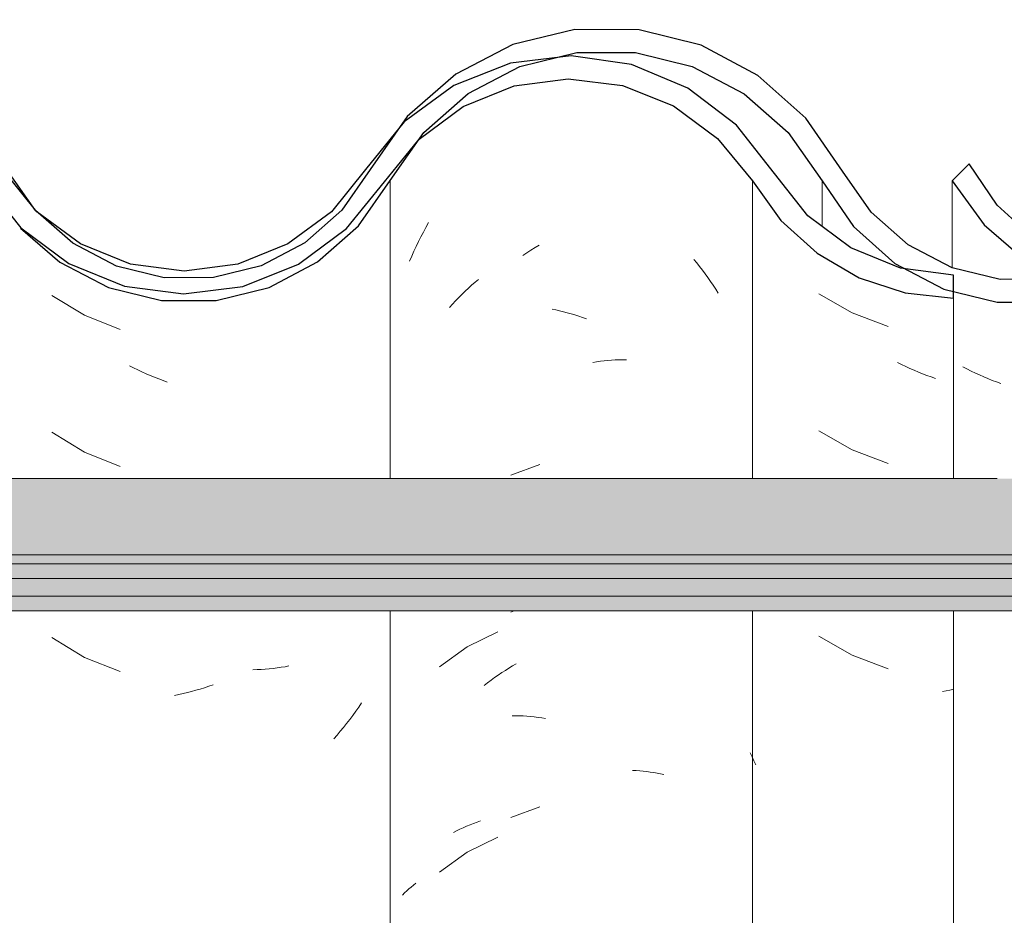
# Model space of a CAD drawing. Header units: metres. Extents: x -28.2 to 13.6, y -1.6 to 5.9.
# Tile 20 of 159: x -20.267 to -20.05, y 3.711 to 3.908. Entities that reach past the tile are written whole.
import ezdxf

# ---------------------------------------------------------------- set-up
doc = ezdxf.new("R2010")
doc.units = ezdxf.units.M
doc.layers.add('A-GLAZ-CWMG', color=7, linetype='Continuous', lineweight=5)
doc.layers.add('A-ROOF', color=7, linetype='Continuous', lineweight=5)
pattern_1 = [(50, (-14.575, 2.812), (0.364365, -0.031877), [0.0381, -0.4191]), (355, (-14.575, 2.812), (-0.070485, 0.382117), [0.03048, -0.33528]), (100.451, (-14.545, 2.81), (0.293886, 0.35023), [0.03238, -0.35618]), (46.184, (-14.575, 2.914), (0.54216, -0.084084), [0.05715, -0.62865]), (96.636, (-14.53, 2.907), (0.474805, 0.494854), [0.04857, -0.53427]), (351.184, (-14.575, 2.914), (0.47481, 0.494846), [0.04572, -0.50292]), (21, (-14.524, 2.888), (0.303226, -0.204528), [0.0381, -0.4191]), (326, (-14.524, 2.888), (0.123607, 0.368379), [0.03048, -0.33528]), (71.451, (-14.499, 2.871), (0.426833, 0.163839), [0.03238, -0.35618]), (37.5, (-14.575, 2.812), (0.0061807, 0.1691082), [0.01676, -0.31445, 0.01676, -0.3236, -0.33655]), (37.5, (-14.575, 2.812), (0.0061807, 0.1691082), [-0.67158, 0.01676, -0.31979]), (7.5, (-14.575, 2.812), (0.1336414, 0.200358), [0.01676, -0.17729, 0.01676, -0.30683, -0.12827]), (7.5, (-14.575, 2.812), (0.1336414, 0.200358), [-0.51765, 0.01676, -0.11151]), (327.5, (-14.688, 2.812), (0.2711816, -0.0114606), [0.01676, -0.11024, 0.01676, -0.37948, -0.52578]), (327.5, (-14.688, 2.812), (0.2711816, -0.0114606), [-0.52324, 0.01676, -0.50902]), (317.5, (-14.739, 2.812), (0.296258, 0.050851), [0.01676, -0.14834, 0.01676, -0.24638, -0.37338]), (317.5, (-14.739, 2.812), (0.296258, 0.050851), [-0.42824, 0.01676, -0.35662])]

# ---------------------------------------------------------------- blocks, each defined once
blk = doc.blocks.new('FP_78-D')
at = {"layer": 'A-GLAZ-CWMG', "color": 9, "true_color": 0xc0c0c0}
for p, q in [((-20.09117, 3.84809), (-20.08385, 3.84388)), ((-20.08385, 3.84388), (-20.07594, 3.8409)), ((-20.07299, 3.83251), (-20.07391, 3.83296)), ((-20.07207, 3.83207), (-20.07299, 3.83251)), ((-20.07115, 3.83165), (-20.07207, 3.83207)), ((-20.07022, 3.83125), (-20.07115, 3.83165)), ((-20.06929, 3.83086), (-20.07022, 3.83125)), ((-20.06836, 3.83049), (-20.06929, 3.83086)), ((-20.06742, 3.83014), (-20.06836, 3.83049)), ((-20.06649, 3.8298), (-20.06742, 3.83014)), ((-20.06555, 3.82948), (-20.06649, 3.8298)), ((-20.09117, 3.81795), (-20.08385, 3.81373)), ((-20.08385, 3.81373), (-20.07594, 3.81076)), ((-20.09117, 3.77274), (-20.08385, 3.76852)), ((-20.08385, 3.76852), (-20.07594, 3.76554)), ((-20.06316, 3.76066), (-20.06395, 3.76049)), ((-20.06236, 3.76085), (-20.06316, 3.76066)), ((-20.06157, 3.76104), (-20.06236, 3.76085)), ((-20.10591, 3.7461), (-20.10632, 3.74699)), ((-20.10549, 3.74522), (-20.10591, 3.7461)), ((-20.10506, 3.74435), (-20.10549, 3.74522))]:
    blk.add_line(p, q, dxfattribs=at)
blk = doc.blocks.new('FP_79-D')
at = {"layer": 'A-GLAZ-CWMG', "color": 9, "true_color": 0xc0c0c0}
for p, q in [((-20.11871, 3.85567), (-20.11807, 3.85489)), ((-20.11807, 3.85489), (-20.11744, 3.8541)), ((-20.11744, 3.8541), (-20.11682, 3.8533)), ((-20.16688, 3.85063), (-20.16614, 3.85126)), ((-20.11682, 3.8533), (-20.11621, 3.85249)), ((-20.11621, 3.85249), (-20.11561, 3.85167)), ((-20.11561, 3.85167), (-20.11502, 3.85084)), ((-20.16906, 3.84866), (-20.16834, 3.84933)), ((-20.16834, 3.84933), (-20.16762, 3.84998)), ((-20.16762, 3.84998), (-20.16688, 3.85063)), ((-20.11502, 3.85084), (-20.11445, 3.84999)), ((-20.11445, 3.84999), (-20.11389, 3.84913)), ((-20.11389, 3.84913), (-20.11334, 3.84827)), ((-20.17116, 3.84656), (-20.17047, 3.84727)), ((-20.17047, 3.84727), (-20.16977, 3.84797)), ((-20.16977, 3.84797), (-20.16906, 3.84866)), ((-20.17251, 3.8451), (-20.17184, 3.84584)), ((-20.17184, 3.84584), (-20.17116, 3.84656)), ((-20.14992, 3.84473), (-20.14909, 3.84456)), ((-20.14909, 3.84456), (-20.14825, 3.84437)), ((-20.14825, 3.84437), (-20.14741, 3.84416)), ((-20.14741, 3.84416), (-20.14657, 3.84393)), ((-20.14657, 3.84393), (-20.14573, 3.84369)), ((-20.14573, 3.84369), (-20.14489, 3.84343)), ((-20.14489, 3.84343), (-20.14405, 3.84316)), ((-20.14405, 3.84316), (-20.14321, 3.84287)), ((-20.14321, 3.84287), (-20.14237, 3.84256)), ((-20.14095, 3.83299), (-20.14012, 3.83312)), ((-20.14012, 3.83312), (-20.13929, 3.83324)), ((-20.13929, 3.83324), (-20.13846, 3.83333)), ((-20.13846, 3.83333), (-20.13764, 3.83341)), ((-20.13764, 3.83341), (-20.13682, 3.83348)), ((-20.13682, 3.83348), (-20.136, 3.83353)), ((-20.136, 3.83353), (-20.13518, 3.83356)), ((-20.13518, 3.83356), (-20.13437, 3.83358)), ((-20.13437, 3.83358), (-20.13357, 3.83359)), ((-20.16184, 3.77365), (-20.16862, 3.77035)), ((-20.16862, 3.77035), (-20.17471, 3.76594)), ((-20.16178, 3.76414), (-20.16099, 3.76467)), ((-20.16099, 3.76467), (-20.1602, 3.76518)), ((-20.1602, 3.76518), (-20.1594, 3.76568)), ((-20.1594, 3.76568), (-20.1586, 3.76617)), ((-20.1586, 3.76617), (-20.15779, 3.76664)), ((-20.16486, 3.76186), (-20.1641, 3.76245)), ((-20.1641, 3.76245), (-20.16333, 3.76303)), ((-20.16333, 3.76303), (-20.16256, 3.76359)), ((-20.16256, 3.76359), (-20.16178, 3.76414)), ((-20.15873, 3.7552), (-20.15793, 3.75519)), ((-20.15793, 3.75519), (-20.15712, 3.75517)), ((-20.15712, 3.75517), (-20.1563, 3.75513)), ((-20.1563, 3.75513), (-20.15548, 3.75508)), ((-20.15548, 3.75508), (-20.15466, 3.75501)), ((-20.15466, 3.75501), (-20.15384, 3.75492)), ((-20.15384, 3.75492), (-20.15301, 3.75482)), ((-20.15301, 3.75482), (-20.15218, 3.7547)), ((-20.15218, 3.7547), (-20.15134, 3.75457)), ((-20.13221, 3.74313), (-20.13142, 3.74309)), ((-20.13142, 3.74309), (-20.13063, 3.74304)), ((-20.13063, 3.74304), (-20.12985, 3.74297)), ((-20.12985, 3.74297), (-20.12908, 3.74288)), ((-20.12908, 3.74288), (-20.12831, 3.74279)), ((-20.12831, 3.74279), (-20.12755, 3.74267)), ((-20.12755, 3.74267), (-20.1268, 3.74254)), ((-20.1268, 3.74254), (-20.12605, 3.7424)), ((-20.12605, 3.7424), (-20.12531, 3.74225)), ((-20.16184, 3.72843), (-20.16862, 3.72514)), ((-20.16862, 3.72514), (-20.17471, 3.72073)), ((-20.18191, 3.7166), (-20.18144, 3.71704)), ((-20.18144, 3.71704), (-20.18095, 3.71747)), ((-20.18095, 3.71747), (-20.18045, 3.71788)), ((-20.18045, 3.71788), (-20.17994, 3.71829)), ((-20.18282, 3.7157), (-20.18237, 3.71616)), ((-20.18237, 3.71616), (-20.18191, 3.7166))]:
    blk.add_line(p, q, dxfattribs=at)
blk = doc.blocks.new('Rectangular Mullion - Telha Fibrocimento - Ondulada-2565197-D')
at = {"layer": 'A-GLAZ-CWMG', "true_color": 0x808080}
h = blk.add_hatch(dxfattribs=at)
h.set_pattern_fill('FP_4', color=8, style=0, pattern_type=2)
h.set_pattern_definition(pattern_1)
h.paths.add_polyline_path([(-20.58105, 3.84925), (-20.58702, 3.85024), (-20.58183, 3.8513), (-20.58135, 3.85003)])
h.paths.add_polyline_path([(-20.40376, 3.84479), (-20.39177, 3.8476), (-20.3808, 3.85325), (-20.3715, 3.86139), (-20.35749, 3.88151), (-20.34846, 3.88956), (-20.33783, 3.89525), (-20.32589, 3.89828), (-20.31288, 3.89817), (-20.30022, 3.89472), (-20.29124, 3.89013), (-20.28162, 3.88171), (-20.26684, 3.86263), (-20.25626, 3.85474), (-20.24405, 3.84978), (-20.24334, 3.85233), (-20.23919, 3.84914), (-20.22964, 3.84825), (-20.21796, 3.84973), (-20.21301, 3.85172), (-20.21392, 3.85426), (-20.21321, 3.85464), (-20.20737, 3.85771), (-20.20574, 3.85464), (-20.19464, 3.86308), (-20.18628, 3.87341), (-20.18993, 3.87548), (-20.18685, 3.88056), (-20.1985, 3.86618), (-20.20809, 3.85907), (-20.21912, 3.85462), (-20.23101, 3.85312), (-20.24405, 3.85517), (-20.25373, 3.85907), (-20.26359, 3.86652), (-20.27066, 3.87491), (-20.27451, 3.87332), (-20.28162, 3.88346), (-20.27873, 3.88611), (-20.28235, 3.88854), (-20.28624, 3.89002), (-20.28375, 3.88533), (-20.29124, 3.89192), (-20.2893, 3.89482), (-20.30256, 3.90091), (-20.31288, 3.90338), (-20.31415, 3.90072), (-20.31494, 3.90091), (-20.3278, 3.90091), (-20.34008, 3.89793), (-20.35142, 3.89205), (-20.36108, 3.88363), (-20.36191, 3.88363), (-20.36789, 3.87543), (-20.36732, 3.8748), (-20.36849, 3.87314), (-20.36943, 3.87314), (-20.37763, 3.86139), (-20.3845, 3.85538), (-20.39513, 3.84984), (-20.40802, 3.84697), (-20.41489, 3.84697), (-20.41264, 3.84966), (-20.41329, 3.84966), (-20.42409, 3.852), (-20.43402, 3.85688), (-20.44251, 3.86402), (-20.4501, 3.87466), (-20.45707, 3.88597), (-20.46797, 3.89657), (-20.48111, 3.90414), (-20.49762, 3.90826), (-20.51124, 3.90846), (-20.52553, 3.90514), (-20.53899, 3.89818), (-20.55035, 3.88808), (-20.56508, 3.86642), (-20.57321, 3.85911), (-20.58283, 3.85398), (-20.5877, 3.85235), (-20.58809, 3.85003), (-20.59151, 3.85178), (-20.59338, 3.8513), (-20.60494, 3.85141), (-20.61672, 3.8548), (-20.62451, 3.85886), (-20.63271, 3.86609), (-20.64703, 3.88678), (-20.65761, 3.8962), (-20.67207, 3.90331), (-20.68458, 3.90625), (-20.69788, 3.9063), (-20.71159, 3.90297), (-20.72413, 3.89645), (-20.73478, 3.88711), (-20.74916, 3.86653), (-20.75731, 3.85932), (-20.76692, 3.85426), (-20.77744, 3.85165), (-20.7889, 3.85179), (-20.80057, 3.85514), (-20.80858, 3.85937), (-20.81659, 3.86641), (-20.83092, 3.88685), (-20.84144, 3.89611), (-20.85556, 3.90302), (-20.86804, 3.90594), (-20.88132, 3.90596), (-20.89488, 3.90265), (-20.90728, 3.89619), (-20.91783, 3.88697), (-20.93221, 3.86663), (-20.94038, 3.85951), (-20.94998, 3.85454), (-20.96046, 3.85198), (-20.97172, 3.85209), (-20.98336, 3.85539), (-20.99131, 3.85951), (-20.99948, 3.86663), (-21.0119, 3.88412), (-21.02004, 3.8908), (-21.01951, 3.88412), (-21.01554, 3.88065), (-21.0031, 3.86313), (-20.99402, 3.85526), (-20.98172, 3.84936), (-20.97124, 3.84694), (-20.95976, 3.84697), (-20.94813, 3.84984), (-20.9375, 3.85538), (-20.92845, 3.8633), (-20.91408, 3.88363), (-20.90442, 3.89205), (-20.89308, 3.89793), (-20.88069, 3.90094), (-20.86738, 3.90077), (-20.85556, 3.89785), (-20.84424, 3.89192), (-20.83462, 3.88346), (-20.82031, 3.86303), (-20.81124, 3.85506), (-20.80057, 3.84949), (-20.78827, 3.84662), (-20.77689, 3.84663), (-20.76522, 3.84951), (-20.75455, 3.8551), (-20.7455, 3.86308), (-20.73114, 3.88364), (-20.72142, 3.8922), (-20.70998, 3.89818), (-20.69746, 3.90126), (-20.68378, 3.90106), (-20.6701, 3.89713), (-20.66063, 3.89216), (-20.65093, 3.88359), (-20.63658, 3.86288), (-20.62747, 3.85479), (-20.61482, 3.84866), (-20.60426, 3.84624), (-20.59282, 3.84628), (-20.5796, 3.85003), (-20.57034, 3.85498), (-20.56129, 3.86313), (-20.54672, 3.8846), (-20.53653, 3.89375), (-20.52447, 3.90015), (-20.51079, 3.90342), (-20.49568, 3.90289), (-20.48441, 3.90003), (-20.47239, 3.89356), (-20.46121, 3.8828), (-20.45461, 3.87295), (-20.45097, 3.87295), (-20.44648, 3.86663), (-20.44325, 3.86381), (-20.44762, 3.86237), (-20.43831, 3.85951), (-20.44063, 3.85587), (-20.43772, 3.85356), (-20.42797, 3.84816), (-20.41607, 3.84498), (-20.40673, 3.84484)])
h.paths.add_polyline_path([(-20.06157, 3.84716), (-20.06157, 3.8486), (-20.06372, 3.84913), (-20.07526, 3.85455), (-20.08416, 3.85819), (-20.0936, 3.86529), (-20.1093, 3.88523), (-20.12091, 3.89379), (-20.13441, 3.89888), (-20.14635, 3.90039), (-20.15245, 3.8993), (-20.15906, 3.89709), (-20.17009, 3.89073), (-20.17813, 3.88295), (-20.1684, 3.8898), (-20.15693, 3.89406), (-20.14446, 3.8952), (-20.13242, 3.89314), (-20.12322, 3.88947), (-20.11348, 3.88232), (-20.1003, 3.86529), (-20.09768, 3.86255), (-20.0905, 3.85638), (-20.08234, 3.85162), (-20.07218, 3.84829), (-20.06184, 3.84719)])
h.paths.add_polyline_path([(-20.23541, 3.85054), (-20.23899, 3.85255), (-20.23527, 3.85163)])
h.paths.add_polyline_path([(-20.26704, 3.86328), (-20.26846, 3.8694), (-20.26385, 3.86618), (-20.26684, 3.86346)])
h.paths.add_polyline_path([(-20.37545, 3.8633), (-20.37546, 3.86468), (-20.37621, 3.86397)])
at = {"layer": 'A-GLAZ-CWMG'}
for p, q in [((-20.10581, 3.87295), (-20.10581, 3.80742)), ((-20.06157, 3.84716), (-20.06157, 3.80742)), ((-20.10581, 3.77825), (-20.10581, 3.54319)), ((-20.06157, 3.77825), (-20.06157, 3.54319))]:
    blk.add_line(p, q, dxfattribs=at)
at = {"layer": 'A-GLAZ-CWMG', "lineweight": 25}
blk.add_line((-20.06157, 3.84716), (-20.06157, 3.85221), dxfattribs=at)
at = {"layer": 'A-GLAZ-CWMG', "lineweight": 25, "flags": 128}
for points in [[(-20.10096, 3.87458), (-20.1093, 3.88523), (-20.12001, 3.89341), (-20.13242, 3.8986), (-20.14573, 3.90046), (-20.15906, 3.89887), (-20.17157, 3.89393), (-20.18245, 3.88596), (-20.19099, 3.87548)], [(-20.1868, 3.87277), (-20.17917, 3.88218), (-20.16946, 3.88937), (-20.15829, 3.89388), (-20.14635, 3.89543), (-20.13441, 3.89393), (-20.12322, 3.88947), (-20.11348, 3.88232), (-20.10581, 3.87295)], [(-20.19099, 3.87548), (-20.1985, 3.86618), (-20.20809, 3.85907), (-20.21912, 3.85462), (-20.23091, 3.8531), (-20.2427, 3.85462), (-20.25373, 3.85907), (-20.26332, 3.86618), (-20.27083, 3.87548)], [(-20.27513, 3.87295), (-20.26684, 3.86263), (-20.25626, 3.85474), (-20.24405, 3.84978), (-20.23101, 3.84808), (-20.21796, 3.84973), (-20.20574, 3.85464), (-20.19513, 3.86248), (-20.1868, 3.87277)], [(-20.10581, 3.87295), (-20.09953, 3.86422), (-20.09159, 3.85701), (-20.08234, 3.85162), (-20.07218, 3.84829), (-20.06157, 3.84716)], [(-20.06157, 3.85221), (-20.07324, 3.85373), (-20.08416, 3.85819), (-20.0936, 3.86529), (-20.10096, 3.87458)]]:
    blk.add_lwpolyline(points, dxfattribs=at)
at = {"layer": 'A-GLAZ-CWMG'}
for name in ['FP_79-D', 'FP_78-D']:
    blk.add_blockref(name, (0, 0), dxfattribs=at)
blk = doc.blocks.new('FP_86-D')
at = {"layer": 'A-GLAZ-CWMG', "color": 9, "true_color": 0xc0c0c0}
for p, q in [((-20.17823, 3.8617), (-20.17767, 3.86273)), ((-20.17767, 3.86273), (-20.17709, 3.86376)), ((-20.17931, 3.8596), (-20.17878, 3.86065)), ((-20.17878, 3.86065), (-20.17823, 3.8617)), ((-20.18033, 3.85746), (-20.17983, 3.85853)), ((-20.17983, 3.85853), (-20.17931, 3.8596)), ((-20.15545, 3.85711), (-20.15456, 3.8577)), ((-20.15456, 3.8577), (-20.15365, 3.85828)), ((-20.15365, 3.85828), (-20.15274, 3.85884)), ((-20.18128, 3.85528), (-20.18081, 3.85637)), ((-20.18081, 3.85637), (-20.18033, 3.85746)), ((-20.15635, 3.8565), (-20.15545, 3.85711)), ((-20.15259, 3.81052), (-20.15899, 3.80813)), ((-20.15829, 3.77825), (-20.15899, 3.77799)), ((-20.15259, 3.73516), (-20.15899, 3.73278)), ((-20.16643, 3.73174), (-20.16565, 3.73201)), ((-20.17093, 3.72983), (-20.17021, 3.73018)), ((-20.17021, 3.73018), (-20.16948, 3.73052)), ((-20.16948, 3.73052), (-20.16873, 3.73085)), ((-20.16873, 3.73085), (-20.16798, 3.73116)), ((-20.16798, 3.73116), (-20.16721, 3.73146)), ((-20.16721, 3.73146), (-20.16643, 3.73174)), ((-20.17163, 3.72946), (-20.17093, 3.72983))]:
    blk.add_line(p, q, dxfattribs=at)
blk = doc.blocks.new('FP_87-D')
at = {"layer": 'A-GLAZ-CWMG', "color": 9, "true_color": 0xc0c0c0}
for p, q in [((-20.26005, 3.84774), (-20.25283, 3.84337)), ((-20.25283, 3.84337), (-20.24497, 3.84025)), ((-20.24204, 3.8318), (-20.24295, 3.83227)), ((-20.24112, 3.83135), (-20.24204, 3.8318)), ((-20.2402, 3.83092), (-20.24112, 3.83135)), ((-20.23928, 3.8305), (-20.2402, 3.83092)), ((-20.23835, 3.8301), (-20.23928, 3.8305)), ((-20.23742, 3.82971), (-20.23835, 3.8301)), ((-20.23648, 3.82934), (-20.23742, 3.82971)), ((-20.23555, 3.82899), (-20.23648, 3.82934)), ((-20.23461, 3.82866), (-20.23555, 3.82899)), ((-20.26005, 3.8176), (-20.25283, 3.81323)), ((-20.25283, 3.81323), (-20.24497, 3.8101)), ((-20.26005, 3.77239), (-20.25283, 3.76802)), ((-20.25283, 3.76802), (-20.24497, 3.76489)), ((-20.21485, 3.76534), (-20.21575, 3.76531)), ((-20.21395, 3.76538), (-20.21485, 3.76534)), ((-20.21306, 3.76544), (-20.21395, 3.76538)), ((-20.21217, 3.76552), (-20.21306, 3.76544)), ((-20.21129, 3.76561), (-20.21217, 3.76552)), ((-20.21042, 3.76572), (-20.21129, 3.76561)), ((-20.20955, 3.76585), (-20.21042, 3.76572)), ((-20.20869, 3.76599), (-20.20955, 3.76585)), ((-20.20784, 3.76614), (-20.20869, 3.76599)), ((-20.23019, 3.76027), (-20.23113, 3.76005)), ((-20.22925, 3.76052), (-20.23019, 3.76027)), ((-20.22831, 3.76078), (-20.22925, 3.76052)), ((-20.22737, 3.76105), (-20.22831, 3.76078)), ((-20.22643, 3.76135), (-20.22737, 3.76105)), ((-20.22549, 3.76166), (-20.22643, 3.76135)), ((-20.22455, 3.76199), (-20.22549, 3.76166)), ((-20.23207, 3.75984), (-20.23302, 3.75965)), ((-20.23113, 3.76005), (-20.23207, 3.75984)), ((-20.19184, 3.75801), (-20.19247, 3.75709)), ((-20.19312, 3.75617), (-20.19378, 3.75526)), ((-20.19247, 3.75709), (-20.19312, 3.75617)), ((-20.19445, 3.75437), (-20.19513, 3.75349)), ((-20.19378, 3.75526), (-20.19445, 3.75437)), ((-20.19653, 3.75176), (-20.19725, 3.75092)), ((-20.19583, 3.75262), (-20.19653, 3.75176)), ((-20.19513, 3.75349), (-20.19583, 3.75262)), ((-20.19725, 3.75092), (-20.19798, 3.75009))]:
    blk.add_line(p, q, dxfattribs=at)
blk = doc.blocks.new('FP_98-D')
at = {"layer": 'A-GLAZ-CWMG', "color": 9, "true_color": 0xc0c0c0}
for p, q in [((-20.05859, 3.83155), (-20.0595, 3.83203)), ((-20.05767, 3.83109), (-20.05859, 3.83155)), ((-20.05675, 3.83064), (-20.05767, 3.83109)), ((-20.05583, 3.83022), (-20.05675, 3.83064)), ((-20.0549, 3.82981), (-20.05583, 3.83022)), ((-20.05398, 3.82941), (-20.0549, 3.82981)), ((-20.05304, 3.82904), (-20.05398, 3.82941)), ((-20.05211, 3.82868), (-20.05304, 3.82904)), ((-20.05117, 3.82834), (-20.05211, 3.82868))]:
    blk.add_line(p, q, dxfattribs=at)
blk = doc.blocks.new('Rectangular Mullion - Telha Fibrocimento - Ondulada-V85-D')
at = {"layer": 'A-GLAZ-CWMG', "true_color": 0x808080}
h = blk.add_hatch(dxfattribs=at)
h.set_pattern_fill('FP_4', color=8, style=0, pattern_type=2)
h.set_pattern_definition(pattern_1)
h.paths.add_polyline_path([(-20.02805, 3.84925), (-20.03402, 3.85024), (-20.02883, 3.8513), (-20.02835, 3.85003)])
h.paths.add_polyline_path([(-19.85076, 3.84479), (-19.83877, 3.8476), (-19.8278, 3.85325), (-19.8185, 3.86139), (-19.80449, 3.88151), (-19.79546, 3.88956), (-19.78483, 3.89525), (-19.77289, 3.89828), (-19.75988, 3.89817), (-19.74722, 3.89472), (-19.73824, 3.89013), (-19.72789, 3.88072), (-19.71384, 3.86263), (-19.70326, 3.85474), (-19.69105, 3.84978), (-19.69034, 3.85233), (-19.68619, 3.84914), (-19.67791, 3.84809), (-19.66496, 3.84973), (-19.66001, 3.85172), (-19.66092, 3.85426), (-19.66021, 3.85464), (-19.65437, 3.85771), (-19.65274, 3.85464), (-19.64164, 3.86308), (-19.63328, 3.87341), (-19.63693, 3.87548), (-19.63385, 3.88056), (-19.6455, 3.86618), (-19.65509, 3.85907), (-19.66612, 3.85462), (-19.67801, 3.85312), (-19.69105, 3.85517), (-19.70073, 3.85907), (-19.71059, 3.86652), (-19.71766, 3.87491), (-19.72151, 3.87332), (-19.72862, 3.88346), (-19.72573, 3.88611), (-19.72935, 3.88854), (-19.73324, 3.89002), (-19.73075, 3.88533), (-19.73824, 3.89192), (-19.7363, 3.89482), (-19.74956, 3.90091), (-19.75988, 3.90338), (-19.76115, 3.90072), (-19.76194, 3.90091), (-19.7748, 3.90091), (-19.78708, 3.89793), (-19.79842, 3.89205), (-19.80808, 3.88363), (-19.80891, 3.88363), (-19.81489, 3.87543), (-19.81432, 3.8748), (-19.81549, 3.87314), (-19.81643, 3.87314), (-19.82463, 3.86139), (-19.8315, 3.85538), (-19.84368, 3.84945), (-19.85502, 3.84697), (-19.86189, 3.84697), (-19.85964, 3.84966), (-19.86029, 3.84966), (-19.87109, 3.852), (-19.88228, 3.85793), (-19.88951, 3.86402), (-19.8971, 3.87466), (-19.90407, 3.88597), (-19.91497, 3.89657), (-19.92811, 3.90414), (-19.94462, 3.90826), (-19.95947, 3.90817), (-19.97253, 3.90514), (-19.98599, 3.89818), (-19.99735, 3.88808), (-20.01208, 3.86642), (-20.02021, 3.85911), (-20.02983, 3.85398), (-20.0347, 3.85235), (-20.03509, 3.85003), (-20.03851, 3.85178), (-20.04038, 3.8513), (-20.05194, 3.85141), (-20.06372, 3.8548), (-20.07151, 3.85886), (-20.07971, 3.86609), (-20.09403, 3.88678), (-20.10461, 3.8962), (-20.11907, 3.90331), (-20.13158, 3.90625), (-20.14488, 3.9063), (-20.15859, 3.90297), (-20.17113, 3.89645), (-20.18178, 3.88711), (-20.18993, 3.87548), (-20.18661, 3.87301), (-20.1957, 3.86206), (-20.20599, 3.8551), (-20.20737, 3.85771), (-20.21222, 3.85463), (-20.21392, 3.85426), (-20.21317, 3.85165), (-20.2197, 3.84951), (-20.23101, 3.84808), (-20.24002, 3.84978), (-20.24334, 3.85233), (-20.24405, 3.84978), (-20.25772, 3.85583), (-20.26684, 3.86262), (-20.25626, 3.85402), (-20.24757, 3.84949), (-20.23527, 3.84662), (-20.22389, 3.84663), (-20.21222, 3.84951), (-20.20155, 3.8551), (-20.1925, 3.86308), (-20.17814, 3.88364), (-20.16842, 3.8922), (-20.15698, 3.89818), (-20.14446, 3.90126), (-20.13078, 3.90106), (-20.1171, 3.89713), (-20.10763, 3.89216), (-20.09793, 3.88359), (-20.08234, 3.86178), (-20.07447, 3.85479), (-20.06157, 3.8486), (-20.05126, 3.84624), (-20.03982, 3.84628), (-20.0266, 3.85003), (-20.01734, 3.85498), (-20.00829, 3.86313), (-19.99372, 3.8846), (-19.98353, 3.89375), (-19.97147, 3.90015), (-19.95779, 3.90342), (-19.94268, 3.90289), (-19.93141, 3.90003), (-19.91939, 3.89356), (-19.90925, 3.88435), (-19.90161, 3.87295), (-19.89797, 3.87295), (-19.89348, 3.86663), (-19.89025, 3.86381), (-19.89462, 3.86237), (-19.88531, 3.85951), (-19.88763, 3.85587), (-19.88472, 3.85356), (-19.87497, 3.84816), (-19.86307, 3.84498), (-19.85373, 3.84484)])
h.paths.add_polyline_path([(-20.37545, 3.8633), (-20.37621, 3.86397), (-20.37509, 3.86502)])
h.paths.add_polyline_path([(-20.4149, 3.84695), (-20.40676, 3.84697), (-20.39513, 3.84984), (-20.38402, 3.8558), (-20.37545, 3.8633), (-20.37184, 3.8694), (-20.36919, 3.87351), (-20.36849, 3.87314), (-20.36732, 3.8748), (-20.36784, 3.87561), (-20.36158, 3.88408), (-20.36108, 3.88363), (-20.35142, 3.89205), (-20.33783, 3.89848), (-20.32769, 3.90094), (-20.31347, 3.90109), (-20.31288, 3.90338), (-20.30022, 3.90035), (-20.2893, 3.89482), (-20.29124, 3.89192), (-20.2908, 3.89153), (-20.28375, 3.88533), (-20.28624, 3.89002), (-20.28098, 3.88802), (-20.27873, 3.88611), (-20.28162, 3.88346), (-20.27425, 3.87295), (-20.27046, 3.87502), (-20.26824, 3.87304), (-20.27792, 3.88685), (-20.28859, 3.89619), (-20.30256, 3.90302), (-20.31494, 3.90594), (-20.32832, 3.90596), (-20.34188, 3.90265), (-20.35428, 3.89619), (-20.36483, 3.88697), (-20.3808, 3.86524), (-20.38738, 3.85951), (-20.39698, 3.85454), (-20.40746, 3.85198), (-20.41872, 3.85209), (-20.43036, 3.85539), (-20.42262, 3.85168), (-20.41353, 3.84926), (-20.41489, 3.84697)])
h.paths.add_polyline_path([(-19.50857, 3.84716), (-19.50857, 3.8486), (-19.51072, 3.84913), (-19.52178, 3.85436), (-19.53116, 3.85819), (-19.5406, 3.86529), (-19.5563, 3.88523), (-19.56791, 3.89379), (-19.58141, 3.89888), (-19.59335, 3.90039), (-19.59658, 3.9), (-19.60606, 3.89709), (-19.61709, 3.89073), (-19.62513, 3.88295), (-19.6154, 3.8898), (-19.60393, 3.89406), (-19.59146, 3.8952), (-19.57942, 3.89314), (-19.57022, 3.88947), (-19.56048, 3.88232), (-19.5473, 3.86529), (-19.54468, 3.86255), (-19.5375, 3.85638), (-19.52934, 3.85162), (-19.51918, 3.84829), (-19.50884, 3.84719)])
h.paths.add_polyline_path([(-20.57652, 3.84723), (-20.56462, 3.84723), (-20.55304, 3.85003), (-20.54243, 3.85546), (-20.53336, 3.86325), (-20.52088, 3.88065), (-20.5138, 3.88684), (-20.50548, 3.89117), (-20.49639, 3.8934), (-20.48645, 3.89325), (-20.47677, 3.89056), (-20.46961, 3.88684), (-20.46121, 3.87878), (-20.4501, 3.86313), (-20.44102, 3.85526), (-20.43997, 3.85526), (-20.44063, 3.85587), (-20.43877, 3.85965), (-20.44783, 3.86257), (-20.44349, 3.86402), (-20.44783, 3.86852), (-20.451, 3.87298), (-20.45461, 3.87295), (-20.4632, 3.88521), (-20.47239, 3.89356), (-20.47888, 3.89657), (-20.48703, 3.89842), (-20.49768, 3.89824), (-20.50719, 3.89592), (-20.51655, 3.89106), (-20.52451, 3.88412), (-20.53841, 3.86549), (-20.54672, 3.85887), (-20.55518, 3.85462), (-20.5658, 3.85218), (-20.57556, 3.85218), (-20.58292, 3.84878), (-20.577, 3.84735)])
h.paths.add_polyline_path([(-20.58105, 3.84925), (-20.58183, 3.8513), (-20.58572, 3.85003), (-20.58283, 3.84954)])
h.paths.add_polyline_path([(-20.58809, 3.85003), (-20.58723, 3.85286), (-20.58292, 3.85398), (-20.58809, 3.85557), (-20.59865, 3.86193), (-20.60617, 3.8694), (-20.61114, 3.87669), (-20.61482, 3.87295), (-20.60778, 3.86325), (-20.59684, 3.85451), (-20.59282, 3.85245)])
h.paths.add_polyline_path([(-19.68241, 3.85054), (-19.68599, 3.85255), (-19.68227, 3.85163)])
h.paths.add_polyline_path([(-20.23541, 3.85054), (-20.23527, 3.85163), (-20.23899, 3.85255), (-20.2359, 3.85081)])
h.paths.add_polyline_path([(-19.71404, 3.86328), (-19.71546, 3.8694), (-19.71085, 3.86618), (-19.71384, 3.86346)])
h.paths.add_polyline_path([(-20.26704, 3.86328), (-20.26359, 3.86641), (-20.26894, 3.8694), (-20.2673, 3.86411)])
h.paths.add_polyline_path([(-19.82245, 3.8633), (-19.82246, 3.86468), (-19.82321, 3.86397)])
at = {"layer": 'A-GLAZ-CWMG'}
for p, q in [((-20.18557, 3.87301), (-20.18557, 3.80742)), ((-20.0905, 3.86296), (-20.0905, 3.87295)), ((-20.18557, 3.77825), (-20.18557, 3.54319))]:
    blk.add_line(p, q, dxfattribs=at)
at = {"layer": 'A-GLAZ-CWMG', "lineweight": 25, "flags": 128}
for points in [[(-20.08597, 3.87509), (-20.09403, 3.88678), (-20.10461, 3.8962), (-20.1171, 3.90281), (-20.13078, 3.90625), (-20.14488, 3.9063), (-20.15859, 3.90297), (-20.17113, 3.89645), (-20.18178, 3.88711), (-20.18993, 3.87548)], [(-20.18557, 3.87301), (-20.17814, 3.88364), (-20.16842, 3.8922), (-20.15698, 3.89818), (-20.14446, 3.90126), (-20.13158, 3.90125), (-20.11907, 3.89816), (-20.10763, 3.89216), (-20.09793, 3.88359), (-20.0905, 3.87295)], [(-20.18993, 3.87548), (-20.19616, 3.86653), (-20.20431, 3.85932), (-20.21392, 3.85426), (-20.22444, 3.85165), (-20.23527, 3.85163), (-20.24579, 3.85421), (-20.25542, 3.85923), (-20.26359, 3.86641), (-20.26985, 3.87535)], [(-20.00591, 3.87548), (-20.01208, 3.86642), (-20.02021, 3.85911), (-20.02983, 3.85398), (-20.04038, 3.8513), (-20.05126, 3.85125), (-20.06184, 3.85382), (-20.07151, 3.85886), (-20.07971, 3.86609), (-20.08597, 3.87509)], [(-20.26689, 3.86257), (-20.25824, 3.85506), (-20.24757, 3.84949), (-20.2359, 3.84662), (-20.22389, 3.84663), (-20.21222, 3.84951), (-20.20155, 3.8551), (-20.1925, 3.86308), (-20.18557, 3.87301)], [(-20.0905, 3.87295), (-20.08358, 3.86288), (-20.07447, 3.85479), (-20.06372, 3.84913), (-20.05194, 3.84624), (-20.03982, 3.84628), (-20.02805, 3.84925), (-20.01734, 3.85498), (-20.00829, 3.86313), (-20.00143, 3.87324)]]:
    blk.add_lwpolyline(points, dxfattribs=at)
at = {"layer": 'A-GLAZ-CWMG'}
for name in ['FP_86-D', 'FP_87-D', 'FP_98-D']:
    blk.add_blockref(name, (0, 0), dxfattribs=at)
blk = doc.blocks.new('Rectangular Mullion - Telha Fibrocimento - Ondulada-V99-D')
at = {"layer": 'A-GLAZ-CWMG', "true_color": 0x808080}
h = blk.add_hatch(dxfattribs=at)
h.set_pattern_fill('FP_4', color=8, style=0, pattern_type=2)
h.set_pattern_definition(pattern_1)
h.paths.add_polyline_path([(-19.47505, 3.84925), (-19.48102, 3.85024), (-19.47583, 3.8513), (-19.47535, 3.85003)])
h.paths.add_polyline_path([(-19.29776, 3.84479), (-19.28577, 3.8476), (-19.2748, 3.85325), (-19.26474, 3.86247), (-19.25149, 3.88151), (-19.24246, 3.88956), (-19.23183, 3.89525), (-19.21989, 3.89828), (-19.20688, 3.89817), (-19.19422, 3.89472), (-19.18524, 3.89013), (-19.17562, 3.88171), (-19.16084, 3.86263), (-19.14896, 3.85421), (-19.13805, 3.84978), (-19.13734, 3.85233), (-19.13319, 3.84914), (-19.12491, 3.84809), (-19.11036, 3.85037), (-19.10701, 3.85172), (-19.10792, 3.85426), (-19.10721, 3.85464), (-19.10137, 3.85771), (-19.09974, 3.85464), (-19.08864, 3.86308), (-19.08028, 3.87341), (-19.08393, 3.87548), (-19.08085, 3.88056), (-19.0925, 3.86618), (-19.10209, 3.85907), (-19.11312, 3.85462), (-19.12501, 3.85312), (-19.13805, 3.85517), (-19.14896, 3.85998), (-19.15759, 3.86652), (-19.16466, 3.87491), (-19.16851, 3.87332), (-19.17562, 3.88346), (-19.17273, 3.88611), (-19.17635, 3.88854), (-19.18024, 3.89002), (-19.17775, 3.88533), (-19.18524, 3.89192), (-19.1833, 3.89482), (-19.19656, 3.90091), (-19.20688, 3.90338), (-19.20815, 3.90072), (-19.20894, 3.90091), (-19.2218, 3.90091), (-19.23408, 3.89793), (-19.24542, 3.89205), (-19.25508, 3.88363), (-19.25591, 3.88363), (-19.26189, 3.87543), (-19.26132, 3.8748), (-19.26249, 3.87314), (-19.26343, 3.87314), (-19.27163, 3.86139), (-19.2785, 3.85538), (-19.28913, 3.84984), (-19.30202, 3.84697), (-19.30889, 3.84697), (-19.30664, 3.84966), (-19.30729, 3.84966), (-19.31809, 3.852), (-19.32802, 3.85688), (-19.33651, 3.86402), (-19.3441, 3.87466), (-19.35107, 3.88597), (-19.36197, 3.89657), (-19.37511, 3.90414), (-19.39162, 3.90826), (-19.40524, 3.90846), (-19.41953, 3.90514), (-19.43299, 3.89818), (-19.44435, 3.88808), (-19.45908, 3.86642), (-19.46721, 3.85911), (-19.47683, 3.85398), (-19.4817, 3.85235), (-19.48209, 3.85003), (-19.48551, 3.85178), (-19.48738, 3.8513), (-19.49894, 3.85141), (-19.51072, 3.8548), (-19.51851, 3.85886), (-19.52671, 3.86609), (-19.54103, 3.88678), (-19.55161, 3.8962), (-19.56607, 3.90331), (-19.57858, 3.90625), (-19.59188, 3.9063), (-19.60559, 3.90297), (-19.61813, 3.89645), (-19.62878, 3.88711), (-19.63693, 3.87548), (-19.63361, 3.87301), (-19.6427, 3.86206), (-19.65299, 3.8551), (-19.65437, 3.85771), (-19.65922, 3.85463), (-19.66092, 3.85426), (-19.66017, 3.85165), (-19.6667, 3.84951), (-19.67801, 3.84808), (-19.68702, 3.84978), (-19.69034, 3.85233), (-19.69105, 3.84978), (-19.70472, 3.85583), (-19.71384, 3.86262), (-19.70326, 3.85402), (-19.69457, 3.84949), (-19.68227, 3.84662), (-19.67089, 3.84663), (-19.65922, 3.84951), (-19.64855, 3.8551), (-19.6395, 3.86308), (-19.62514, 3.88364), (-19.61542, 3.8922), (-19.60398, 3.89818), (-19.59146, 3.90126), (-19.57778, 3.90106), (-19.5641, 3.89713), (-19.55463, 3.89216), (-19.54493, 3.88359), (-19.52934, 3.86178), (-19.52147, 3.85479), (-19.50857, 3.8486), (-19.49826, 3.84624), (-19.48682, 3.84628), (-19.4736, 3.85003), (-19.46434, 3.85498), (-19.45529, 3.86313), (-19.44072, 3.8846), (-19.43053, 3.89375), (-19.41847, 3.90015), (-19.40479, 3.90342), (-19.38968, 3.90289), (-19.37841, 3.90003), (-19.36639, 3.89356), (-19.35625, 3.88435), (-19.34861, 3.87295), (-19.34497, 3.87295), (-19.34048, 3.86663), (-19.33725, 3.86381), (-19.34162, 3.86237), (-19.33231, 3.85951), (-19.33463, 3.85587), (-19.33172, 3.85356), (-19.32197, 3.84816), (-19.31007, 3.84498), (-19.30073, 3.84484)])
h.paths.add_polyline_path([(-19.82245, 3.8633), (-19.82321, 3.86397), (-19.82209, 3.86502)])
h.paths.add_polyline_path([(-19.8619, 3.84695), (-19.85376, 3.84697), (-19.84213, 3.84984), (-19.8315, 3.85538), (-19.82245, 3.8633), (-19.81884, 3.8694), (-19.81619, 3.87351), (-19.81549, 3.87314), (-19.81432, 3.8748), (-19.81484, 3.87561), (-19.80858, 3.88408), (-19.80808, 3.88363), (-19.79842, 3.89205), (-19.78483, 3.89848), (-19.77469, 3.90094), (-19.76047, 3.90109), (-19.75988, 3.90338), (-19.74722, 3.90035), (-19.7363, 3.89482), (-19.73824, 3.89192), (-19.7378, 3.89153), (-19.73075, 3.88533), (-19.73324, 3.89002), (-19.72789, 3.88794), (-19.72573, 3.88611), (-19.72862, 3.88346), (-19.72125, 3.87295), (-19.71746, 3.87502), (-19.71517, 3.87295), (-19.72492, 3.88685), (-19.73559, 3.89619), (-19.74956, 3.90302), (-19.76194, 3.90594), (-19.77532, 3.90596), (-19.78888, 3.90265), (-19.80128, 3.89619), (-19.81183, 3.88697), (-19.8278, 3.86524), (-19.83438, 3.85951), (-19.84398, 3.85454), (-19.85446, 3.85198), (-19.86572, 3.85209), (-19.87736, 3.85539), (-19.87098, 3.85198), (-19.86053, 3.84926), (-19.86189, 3.84697)])
h.paths.add_polyline_path([(-18.95557, 3.84716), (-18.95598, 3.8487), (-18.95772, 3.84913), (-18.96878, 3.85436), (-18.97816, 3.85819), (-18.9876, 3.86529), (-19.0033, 3.88523), (-19.01491, 3.89379), (-19.02841, 3.89888), (-19.04035, 3.90039), (-19.04358, 3.9), (-19.05306, 3.89709), (-19.06409, 3.89073), (-19.07213, 3.88295), (-19.0624, 3.8898), (-19.05093, 3.89406), (-19.03846, 3.8952), (-19.02642, 3.89314), (-19.01722, 3.88947), (-19.00748, 3.88232), (-18.9943, 3.86529), (-18.99168, 3.86255), (-18.9845, 3.85638), (-18.97634, 3.85162), (-18.96618, 3.84829), (-18.95584, 3.84719)])
h.paths.add_polyline_path([(-20.01162, 3.84723), (-19.99806, 3.85104), (-19.98943, 3.85546), (-19.98036, 3.86325), (-19.96788, 3.88065), (-19.95947, 3.88753), (-19.95248, 3.89117), (-19.94268, 3.8934), (-19.93345, 3.89325), (-19.92473, 3.89106), (-19.91661, 3.88684), (-19.90925, 3.88025), (-19.8971, 3.86313), (-19.88802, 3.85526), (-19.88697, 3.85526), (-19.88763, 3.85587), (-19.88577, 3.85965), (-19.89483, 3.86257), (-19.89049, 3.86402), (-19.89483, 3.86852), (-19.898, 3.87298), (-19.90161, 3.87295), (-19.9102, 3.88521), (-19.92087, 3.89436), (-19.92493, 3.89634), (-19.93403, 3.89842), (-19.94468, 3.89824), (-19.95419, 3.89592), (-19.96355, 3.89106), (-19.97151, 3.88412), (-19.98409, 3.86661), (-19.99372, 3.85887), (-20.00218, 3.85462), (-20.0128, 3.85218), (-20.02256, 3.85218), (-20.02992, 3.84878), (-20.02352, 3.84723), (-20.0128, 3.84723)])
h.paths.add_polyline_path([(-20.02805, 3.84925), (-20.02883, 3.8513), (-20.03272, 3.85003), (-20.02983, 3.84954)])
h.paths.add_polyline_path([(-20.03509, 3.85003), (-20.03423, 3.85286), (-20.02992, 3.85398), (-20.03509, 3.85557), (-20.04565, 3.86193), (-20.05317, 3.8694), (-20.05814, 3.87669), (-20.06182, 3.87295), (-20.05478, 3.86325), (-20.04384, 3.85451), (-20.03666, 3.85083)])
h.paths.add_polyline_path([(-19.68241, 3.85054), (-19.68227, 3.85163), (-19.68599, 3.85255), (-19.6829, 3.85081)])
h.paths.add_polyline_path([(-19.12941, 3.85054), (-19.13299, 3.85255), (-19.12927, 3.85163)])
h.paths.add_polyline_path([(-19.16104, 3.86328), (-19.16246, 3.8694), (-19.15785, 3.86618), (-19.16084, 3.86346)])
h.paths.add_polyline_path([(-19.71404, 3.86328), (-19.71059, 3.86641), (-19.71594, 3.8694), (-19.7143, 3.86411)])
h.paths.add_polyline_path([(-19.26945, 3.8633), (-19.26946, 3.86468), (-19.27021, 3.86397)])
at = {"layer": 'A-GLAZ-CWMG', "lineweight": 25}
blk.add_line((-20.05814, 3.87669), (-20.06182, 3.87295), dxfattribs=at)
at = {"layer": 'A-GLAZ-CWMG'}
blk.add_line((-20.06182, 3.87295), (-20.06182, 3.85382), dxfattribs=at)
at = {"layer": 'A-GLAZ-CWMG', "lineweight": 25, "flags": 128}
for points in [[(-19.97764, 3.87548), (-19.98409, 3.86661), (-19.99243, 3.85952), (-20.00218, 3.85462), (-20.0128, 3.85218), (-20.02369, 3.85235), (-20.03423, 3.8551), (-20.04384, 3.86029), (-20.05196, 3.86763), (-20.05814, 3.87669)], [(-20.06182, 3.87295), (-20.05478, 3.86325), (-20.0457, 3.85546), (-20.03509, 3.85003), (-20.02352, 3.84723), (-20.01162, 3.84723), (-20.00004, 3.85003), (-19.98943, 3.85546), (-19.98036, 3.86325), (-19.97332, 3.87295)]]:
    blk.add_lwpolyline(points, dxfattribs=at)
blk = doc.blocks.new('LONGARINA_STEEL_FRAME1 - LONGARINA_STEEL_FRAME-2562852-D')
at = {"layer": 'A-ROOF', "true_color": 0x9fa09c}
h = blk.add_hatch(color=253, dxfattribs=at)
h.paths.add_polyline_path([(-18.49283, 3.79061), (-18.44504, 3.79061), (-18.44504, 3.80742), (-18.73807, 3.80742), (-18.74476, 3.80589), (-18.75707, 3.80607), (-18.76224, 3.80742), (-19.29107, 3.80742), (-19.29776, 3.80589), (-19.31007, 3.80607), (-19.31524, 3.80742), (-19.69754, 3.80742), (-19.69754, 3.79061), (-18.56204, 3.79061)])
h.paths.add_polyline_path([(-20.98504, 3.79061), (-19.73254, 3.79061), (-19.73254, 3.80742), (-19.84407, 3.80742), (-19.85076, 3.80589), (-19.86307, 3.80607), (-19.86824, 3.80742), (-20.39707, 3.80742), (-20.40376, 3.80589), (-20.41607, 3.80607), (-20.42262, 3.80742), (-20.98504, 3.80742)])
h = blk.add_hatch(color=253, dxfattribs=at)
h.paths.add_polyline_path([(-18.49283, 3.78863), (-18.44504, 3.78863), (-18.44504, 3.79061), (-19.69754, 3.79061), (-19.69754, 3.78863), (-18.56204, 3.78863)])
h.paths.add_polyline_path([(-20.96296, 3.78863), (-19.73254, 3.78863), (-19.73254, 3.79061), (-20.98504, 3.79061), (-20.98504, 3.78863)])
h = blk.add_hatch(color=253, dxfattribs=at)
h.paths.add_polyline_path([(-19.68869, 3.78537), (-18.44504, 3.78537), (-18.44504, 3.78863), (-19.69754, 3.78863), (-19.69754, 3.78537)])
h.paths.add_polyline_path([(-20.86804, 3.78537), (-19.73254, 3.78537), (-19.73254, 3.78863), (-20.98504, 3.78863), (-20.98504, 3.78537), (-20.96296, 3.78537)])
h = blk.add_hatch(color=253, dxfattribs=at)
h.paths.add_polyline_path([(-18.44504, 3.78151), (-18.44504, 3.78537), (-19.69754, 3.78537), (-19.69754, 3.78151), (-18.49283, 3.78151)])
h.paths.add_polyline_path([(-20.96296, 3.78151), (-19.73254, 3.78151), (-19.73254, 3.78537), (-20.98504, 3.78537), (-20.98504, 3.78151)])
h = blk.add_hatch(color=253, dxfattribs=at)
h.paths.add_polyline_path([(-18.48735, 3.77825), (-18.44504, 3.77825), (-18.44504, 3.78151), (-19.69754, 3.78151), (-19.69754, 3.77825), (-18.49283, 3.77825)])
h.paths.add_polyline_path([(-20.98406, 3.77825), (-19.73254, 3.77825), (-19.73254, 3.78151), (-20.98504, 3.78151), (-20.98504, 3.77825)])
at = {"layer": 'A-ROOF'}
for p, q in [((-20.05194, 3.80742), (-20.39707, 3.80742)), ((-19.73254, 3.79061), (-20.98504, 3.79061)), ((-19.73254, 3.78863), (-20.98504, 3.78863)), ((-19.73254, 3.78537), (-20.98504, 3.78537)), ((-19.73254, 3.78151), (-20.98504, 3.78151)), ((-19.73254, 3.77825), (-20.98504, 3.77825))]:
    blk.add_line(p, q, dxfattribs=at)

msp = doc.modelspace()

# ---------------------------------------------------------------- block references
at = {"layer": 'A-GLAZ-CWMG'}
for name in ['Rectangular Mullion - Telha Fibrocimento - Ondulada-2565197-D', 'Rectangular Mullion - Telha Fibrocimento - Ondulada-V85-D', 'Rectangular Mullion - Telha Fibrocimento - Ondulada-V99-D']:
    msp.add_blockref(name, (0, 0), dxfattribs=at)
at = {"layer": 'A-ROOF'}
msp.add_blockref('LONGARINA_STEEL_FRAME1 - LONGARINA_STEEL_FRAME-2562852-D', (0, 0), dxfattribs=at)

doc.saveas('drawing.dxf')
